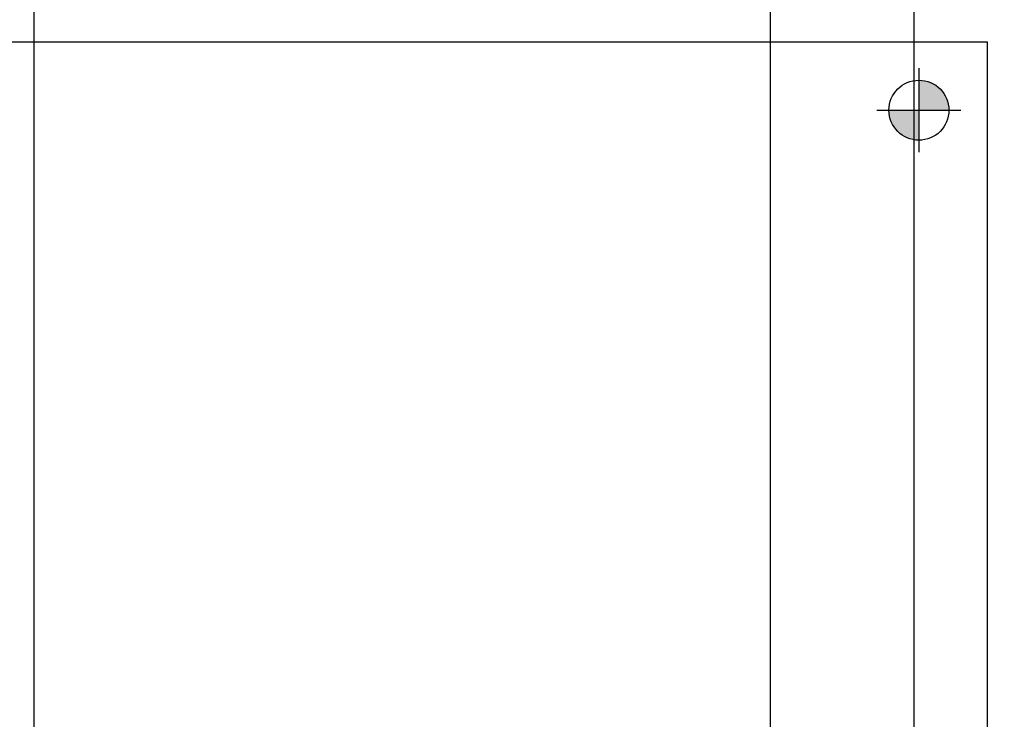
# Model space of a CAD drawing. Extents: x -7650383 to 4934791, y -114316 to 1826789.
# Tile 234 of 256: x 2143597 to 2143872, y 42117 to 42312. Entities that reach past the tile are written whole.
import ezdxf

# ---------------------------------------------------------------- set-up
doc = ezdxf.new("R2010")
doc.units = 0
doc.header["$LTSCALE"] = 800
doc.header["$MEASUREMENT"] = 0
doc.layers.add('KEY PLAN', color=251, linetype='CONTINUOUS')

# ---------------------------------------------------------------- blocks, each defined once
blk = doc.blocks.new('UTCOMBINE')
at = {"layer": 'KEY PLAN'}
h = blk.add_hatch(color=256, dxfattribs=at)
h.paths.add_polyline_path([(-716071.89, 46426.7), (-716063.51, 46426.7), (-716063.51, 46418.32, -0.414214)])
h.paths.add_polyline_path([(-716055.12, 46426.7), (-716063.51, 46426.7), (-716063.51, 46435.08, -0.414214)])
h = blk.add_hatch(color=256, dxfattribs=at)
h.paths.add_polyline_path([(-716071.89, 46426.7), (-716063.51, 46426.7), (-716063.51, 46418.32, -0.414214)])
h.paths.add_polyline_path([(-716055.12, 46426.7), (-716063.51, 46426.7), (-716063.51, 46435.08, -0.414214)])
h = blk.add_hatch(color=256, dxfattribs=at)
h.paths.add_polyline_path([(-716071.89, 46426.7), (-716063.51, 46426.7), (-716063.51, 46418.32, -0.414214)])
h.paths.add_polyline_path([(-716055.12, 46426.7), (-716063.51, 46426.7), (-716063.51, 46435.08, -0.414214)])
h = blk.add_hatch(color=256, dxfattribs=at)
h.paths.add_polyline_path([(-716071.89, 46426.7), (-716063.51, 46426.7), (-716063.51, 46418.32, -0.414214)])
h.paths.add_polyline_path([(-716055.12, 46426.7), (-716063.51, 46426.7), (-716063.51, 46435.08, -0.414214)])
h = blk.add_hatch(color=256, dxfattribs=at)
h.paths.add_polyline_path([(-716071.89, 46426.7), (-716063.51, 46426.7), (-716063.51, 46418.32, -0.414214)])
h.paths.add_polyline_path([(-716055.12, 46426.7), (-716063.51, 46426.7), (-716063.51, 46435.08, -0.414214)])
h = blk.add_hatch(color=256, dxfattribs=at)
h.paths.add_polyline_path([(-716071.89, 46426.7), (-716063.51, 46426.7), (-716063.51, 46418.32, -0.414214)])
h.paths.add_polyline_path([(-716055.12, 46426.7), (-716063.51, 46426.7), (-716063.51, 46435.08, -0.414214)])
h = blk.add_hatch(color=256, dxfattribs=at)
h.paths.add_polyline_path([(-716071.89, 46426.7), (-716063.51, 46426.7), (-716063.51, 46418.32, -0.414214)])
h.paths.add_polyline_path([(-716055.12, 46426.7), (-716063.51, 46426.7), (-716063.51, 46435.08, -0.414214)])
h = blk.add_hatch(color=256, dxfattribs=at)
h.paths.add_polyline_path([(-716071.89, 46426.7), (-716063.51, 46426.7), (-716063.51, 46418.32, -0.414214)])
h.paths.add_polyline_path([(-716055.12, 46426.7), (-716063.51, 46426.7), (-716063.51, 46435.08, -0.414214)])
h = blk.add_hatch(color=256, dxfattribs=at)
h.paths.add_polyline_path([(-716071.89, 46426.7), (-716063.51, 46426.7), (-716063.51, 46418.32, -0.414214)])
h.paths.add_polyline_path([(-716055.12, 46426.7), (-716063.51, 46426.7), (-716063.51, 46435.08, -0.414214)])
h = blk.add_hatch(color=256, dxfattribs=at)
h.paths.add_polyline_path([(-716071.89, 46426.7), (-716063.51, 46426.7), (-716063.51, 46418.32, -0.414214)])
h.paths.add_polyline_path([(-716055.12, 46426.7), (-716063.51, 46426.7), (-716063.51, 46435.08, -0.414214)])
h = blk.add_hatch(color=256, dxfattribs=at)
h.paths.add_polyline_path([(-716071.89, 46426.7), (-716063.51, 46426.7), (-716063.51, 46418.32, -0.414214)])
h.paths.add_polyline_path([(-716055.12, 46426.7), (-716063.51, 46426.7), (-716063.51, 46435.08, -0.414214)])
h = blk.add_hatch(color=256, dxfattribs=at)
h.paths.add_polyline_path([(-716071.89, 46426.7), (-716063.51, 46426.7), (-716063.51, 46418.32, -0.414214)])
h.paths.add_polyline_path([(-716055.12, 46426.7), (-716063.51, 46426.7), (-716063.51, 46435.08, -0.414214)])
h = blk.add_hatch(color=256, dxfattribs=at)
h.paths.add_polyline_path([(-716071.89, 46426.7), (-716063.51, 46426.7), (-716063.51, 46418.32, -0.414214)])
h.paths.add_polyline_path([(-716055.12, 46426.7), (-716063.51, 46426.7), (-716063.51, 46435.08, -0.414214)])
h = blk.add_hatch(color=256, dxfattribs=at)
h.paths.add_polyline_path([(-716071.89, 46426.7), (-716063.51, 46426.7), (-716063.51, 46418.32, -0.414214)])
h.paths.add_polyline_path([(-716055.12, 46426.7), (-716063.51, 46426.7), (-716063.51, 46435.08, -0.414214)])
h = blk.add_hatch(color=256, dxfattribs=at)
h.paths.add_polyline_path([(-716071.89, 46426.7), (-716063.51, 46426.7), (-716063.51, 46418.32, -0.414214)])
h.paths.add_polyline_path([(-716055.12, 46426.7), (-716063.51, 46426.7), (-716063.51, 46435.08, -0.414214)])
h = blk.add_hatch(color=256, dxfattribs=at)
h.paths.add_polyline_path([(-716071.89, 46426.7), (-716063.51, 46426.7), (-716063.51, 46418.32, -0.414214)])
h.paths.add_polyline_path([(-716055.12, 46426.7), (-716063.51, 46426.7), (-716063.51, 46435.08, -0.414214)])
h = blk.add_hatch(color=256, dxfattribs=at)
h.paths.add_polyline_path([(-716071.89, 46426.7), (-716063.51, 46426.7), (-716063.51, 46418.32, -0.414214)])
h.paths.add_polyline_path([(-716055.12, 46426.7), (-716063.51, 46426.7), (-716063.51, 46435.08, -0.414214)])
h = blk.add_hatch(color=256, dxfattribs=at)
h.paths.add_polyline_path([(-716071.89, 46426.7), (-716063.51, 46426.7), (-716063.51, 46418.32, -0.414214)])
h.paths.add_polyline_path([(-716055.12, 46426.7), (-716063.51, 46426.7), (-716063.51, 46435.08, -0.414214)])
h = blk.add_hatch(color=256, dxfattribs=at)
h.paths.add_polyline_path([(-716071.89, 46426.7), (-716063.51, 46426.7), (-716063.51, 46418.32, -0.414214)])
h.paths.add_polyline_path([(-716055.12, 46426.7), (-716063.51, 46426.7), (-716063.51, 46435.08, -0.414214)])
h = blk.add_hatch(color=256, dxfattribs=at)
h.paths.add_polyline_path([(-716071.89, 46426.7), (-716063.51, 46426.7), (-716063.51, 46418.32, -0.414214)])
h.paths.add_polyline_path([(-716055.12, 46426.7), (-716063.51, 46426.7), (-716063.51, 46435.08, -0.414214)])
h = blk.add_hatch(color=256, dxfattribs=at)
h.paths.add_polyline_path([(-716071.89, 46426.7), (-716063.51, 46426.7), (-716063.51, 46418.32, -0.414214)])
h.paths.add_polyline_path([(-716055.12, 46426.7), (-716063.51, 46426.7), (-716063.51, 46435.08, -0.414214)])
h = blk.add_hatch(color=256, dxfattribs=at)
h.paths.add_polyline_path([(-716071.89, 46426.7), (-716063.51, 46426.7), (-716063.51, 46418.32, -0.414214)])
h.paths.add_polyline_path([(-716055.12, 46426.7), (-716063.51, 46426.7), (-716063.51, 46435.08, -0.414214)])
h = blk.add_hatch(color=256, dxfattribs=at)
h.paths.add_polyline_path([(-716071.89, 46426.7), (-716063.51, 46426.7), (-716063.51, 46418.32, -0.414214)])
h.paths.add_polyline_path([(-716055.12, 46426.7), (-716063.51, 46426.7), (-716063.51, 46435.08, -0.414214)])
h = blk.add_hatch(color=256, dxfattribs=at)
h.paths.add_polyline_path([(-716071.89, 46426.7), (-716063.51, 46426.7), (-716063.51, 46418.32, -0.414214)])
h.paths.add_polyline_path([(-716055.12, 46426.7), (-716063.51, 46426.7), (-716063.51, 46435.08, -0.414214)])
h = blk.add_hatch(color=256, dxfattribs=at)
h.paths.add_polyline_path([(-716071.89, 46426.7), (-716063.51, 46426.7), (-716063.51, 46418.32, -0.414214)])
h.paths.add_polyline_path([(-716055.12, 46426.7), (-716063.51, 46426.7), (-716063.51, 46435.08, -0.414214)])
h = blk.add_hatch(color=256, dxfattribs=at)
h.paths.add_polyline_path([(-716071.89, 46426.7), (-716063.51, 46426.7), (-716063.51, 46418.32, -0.414214)])
h.paths.add_polyline_path([(-716055.12, 46426.7), (-716063.51, 46426.7), (-716063.51, 46435.08, -0.414214)])
h = blk.add_hatch(color=256, dxfattribs=at)
h.paths.add_polyline_path([(-716071.89, 46426.7), (-716063.51, 46426.7), (-716063.51, 46418.32, -0.414214)])
h.paths.add_polyline_path([(-716055.12, 46426.7), (-716063.51, 46426.7), (-716063.51, 46435.08, -0.414214)])
h = blk.add_hatch(color=256, dxfattribs=at)
h.paths.add_polyline_path([(-716071.89, 46426.7), (-716063.51, 46426.7), (-716063.51, 46418.32, -0.414214)])
h.paths.add_polyline_path([(-716055.12, 46426.7), (-716063.51, 46426.7), (-716063.51, 46435.08, -0.414214)])
h = blk.add_hatch(color=256, dxfattribs=at)
h.paths.add_polyline_path([(-716071.89, 46426.7), (-716063.51, 46426.7), (-716063.51, 46418.32, -0.414214)])
h.paths.add_polyline_path([(-716055.12, 46426.7), (-716063.51, 46426.7), (-716063.51, 46435.08, -0.414214)])
h = blk.add_hatch(color=256, dxfattribs=at)
h.paths.add_polyline_path([(-716071.89, 46426.7), (-716063.51, 46426.7), (-716063.51, 46418.32, -0.414214)])
h.paths.add_polyline_path([(-716055.12, 46426.7), (-716063.51, 46426.7), (-716063.51, 46435.08, -0.414214)])
h = blk.add_hatch(color=256, dxfattribs=at)
h.paths.add_polyline_path([(-716071.89, 46426.7), (-716063.51, 46426.7), (-716063.51, 46418.32, -0.414214)])
h.paths.add_polyline_path([(-716055.12, 46426.7), (-716063.51, 46426.7), (-716063.51, 46435.08, -0.414214)])
h = blk.add_hatch(color=256, dxfattribs=at)
h.paths.add_polyline_path([(-716071.89, 46426.7), (-716063.51, 46426.7), (-716063.51, 46418.32, -0.414214)])
h.paths.add_polyline_path([(-716055.12, 46426.7), (-716063.51, 46426.7), (-716063.51, 46435.08, -0.414214)])
h = blk.add_hatch(color=256, dxfattribs=at)
h.paths.add_polyline_path([(-716071.89, 46426.7), (-716063.51, 46426.7), (-716063.51, 46418.32, -0.414214)])
h.paths.add_polyline_path([(-716055.12, 46426.7), (-716063.51, 46426.7), (-716063.51, 46435.08, -0.414214)])
h = blk.add_hatch(color=256, dxfattribs=at)
h.paths.add_polyline_path([(-716071.89, 46426.7), (-716063.51, 46426.7), (-716063.51, 46418.32, -0.414214)])
h.paths.add_polyline_path([(-716055.12, 46426.7), (-716063.51, 46426.7), (-716063.51, 46435.08, -0.414214)])
h = blk.add_hatch(color=256, dxfattribs=at)
h.paths.add_polyline_path([(-716071.89, 46426.7), (-716063.51, 46426.7), (-716063.51, 46418.32, -0.414214)])
h.paths.add_polyline_path([(-716055.12, 46426.7), (-716063.51, 46426.7), (-716063.51, 46435.08, -0.414214)])
h = blk.add_hatch(color=256, dxfattribs=at)
h.paths.add_polyline_path([(-716071.89, 46426.7), (-716063.51, 46426.7), (-716063.51, 46418.32, -0.414214)])
h.paths.add_polyline_path([(-716055.12, 46426.7), (-716063.51, 46426.7), (-716063.51, 46435.08, -0.414214)])
h = blk.add_hatch(color=256, dxfattribs=at)
h.paths.add_polyline_path([(-716071.89, 46426.7), (-716063.51, 46426.7), (-716063.51, 46418.32, -0.414214)])
h.paths.add_polyline_path([(-716055.12, 46426.7), (-716063.51, 46426.7), (-716063.51, 46435.08, -0.414214)])
h = blk.add_hatch(color=256, dxfattribs=at)
h.paths.add_polyline_path([(-716071.89, 46426.7), (-716063.51, 46426.7), (-716063.51, 46418.32, -0.414214)])
h.paths.add_polyline_path([(-716055.12, 46426.7), (-716063.51, 46426.7), (-716063.51, 46435.08, -0.414214)])
h = blk.add_hatch(color=256, dxfattribs=at)
h.paths.add_polyline_path([(-716071.89, 46426.7), (-716063.51, 46426.7), (-716063.51, 46418.32, -0.414214)])
h.paths.add_polyline_path([(-716055.12, 46426.7), (-716063.51, 46426.7), (-716063.51, 46435.08, -0.414214)])
h = blk.add_hatch(color=256, dxfattribs=at)
h.paths.add_polyline_path([(-716071.89, 46426.7), (-716063.51, 46426.7), (-716063.51, 46418.32, -0.414214)])
h.paths.add_polyline_path([(-716055.12, 46426.7), (-716063.51, 46426.7), (-716063.51, 46435.08, -0.414214)])
h = blk.add_hatch(color=256, dxfattribs=at)
h.paths.add_polyline_path([(-716071.89, 46426.7), (-716063.51, 46426.7), (-716063.51, 46418.32, -0.414214)])
h.paths.add_polyline_path([(-716055.12, 46426.7), (-716063.51, 46426.7), (-716063.51, 46435.08, -0.414214)])
h = blk.add_hatch(color=256, dxfattribs=at)
h.paths.add_polyline_path([(-716071.89, 46426.7), (-716063.51, 46426.7), (-716063.51, 46418.32, -0.414214)])
h.paths.add_polyline_path([(-716055.12, 46426.7), (-716063.51, 46426.7), (-716063.51, 46435.08, -0.414214)])
h = blk.add_hatch(color=256, dxfattribs=at)
h.paths.add_polyline_path([(-716071.89, 46426.7), (-716063.51, 46426.7), (-716063.51, 46418.32, -0.414214)])
h.paths.add_polyline_path([(-716055.12, 46426.7), (-716063.51, 46426.7), (-716063.51, 46435.08, -0.414214)])
h = blk.add_hatch(color=256, dxfattribs=at)
h.paths.add_polyline_path([(-716071.89, 46426.7), (-716063.51, 46426.7), (-716063.51, 46418.32, -0.414214)])
h.paths.add_polyline_path([(-716055.12, 46426.7), (-716063.51, 46426.7), (-716063.51, 46435.08, -0.414214)])
h = blk.add_hatch(color=256, dxfattribs=at)
h.paths.add_polyline_path([(-716071.89, 46426.7), (-716063.51, 46426.7), (-716063.51, 46418.32, -0.414214)])
h.paths.add_polyline_path([(-716055.12, 46426.7), (-716063.51, 46426.7), (-716063.51, 46435.08, -0.414214)])
h = blk.add_hatch(color=256, dxfattribs=at)
h.paths.add_polyline_path([(-716071.89, 46426.7), (-716063.51, 46426.7), (-716063.51, 46418.32, -0.414214)])
h.paths.add_polyline_path([(-716055.12, 46426.7), (-716063.51, 46426.7), (-716063.51, 46435.08, -0.414214)])
h = blk.add_hatch(color=256, dxfattribs=at)
h.paths.add_polyline_path([(-716071.89, 46426.7), (-716063.51, 46426.7), (-716063.51, 46418.32, -0.414214)])
h.paths.add_polyline_path([(-716055.12, 46426.7), (-716063.51, 46426.7), (-716063.51, 46435.08, -0.414214)])
h = blk.add_hatch(color=256, dxfattribs=at)
h.paths.add_polyline_path([(-716071.89, 46426.7), (-716063.51, 46426.7), (-716063.51, 46418.32, -0.414214)])
h.paths.add_polyline_path([(-716055.12, 46426.7), (-716063.51, 46426.7), (-716063.51, 46435.08, -0.414214)])
h = blk.add_hatch(color=256, dxfattribs=at)
h.paths.add_polyline_path([(-716071.89, 46426.7), (-716063.51, 46426.7), (-716063.51, 46418.32, -0.414214)])
h.paths.add_polyline_path([(-716055.12, 46426.7), (-716063.51, 46426.7), (-716063.51, 46435.08, -0.414214)])
h = blk.add_hatch(color=256, dxfattribs=at)
h.paths.add_polyline_path([(-716071.89, 46426.7), (-716063.51, 46426.7), (-716063.51, 46418.32, -0.414214)])
h.paths.add_polyline_path([(-716055.12, 46426.7), (-716063.51, 46426.7), (-716063.51, 46435.08, -0.414214)])
h = blk.add_hatch(color=256, dxfattribs=at)
h.paths.add_polyline_path([(-716071.89, 46426.7), (-716063.51, 46426.7), (-716063.51, 46418.32, -0.414214)])
h.paths.add_polyline_path([(-716055.12, 46426.7), (-716063.51, 46426.7), (-716063.51, 46435.08, -0.414214)])
h = blk.add_hatch(color=256, dxfattribs=at)
h.paths.add_polyline_path([(-716071.89, 46426.7), (-716063.51, 46426.7), (-716063.51, 46418.32, -0.414214)])
h.paths.add_polyline_path([(-716055.12, 46426.7), (-716063.51, 46426.7), (-716063.51, 46435.08, -0.414214)])
h = blk.add_hatch(color=256, dxfattribs=at)
h.paths.add_polyline_path([(-716071.89, 46426.7), (-716063.51, 46426.7), (-716063.51, 46418.32, -0.414214)])
h.paths.add_polyline_path([(-716055.12, 46426.7), (-716063.51, 46426.7), (-716063.51, 46435.08, -0.414214)])
h = blk.add_hatch(color=256, dxfattribs=at)
h.paths.add_polyline_path([(-716071.89, 46426.7), (-716063.51, 46426.7), (-716063.51, 46418.32, -0.414214)])
h.paths.add_polyline_path([(-716055.12, 46426.7), (-716063.51, 46426.7), (-716063.51, 46435.08, -0.414214)])
h = blk.add_hatch(color=256, dxfattribs=at)
h.paths.add_polyline_path([(-716071.89, 46426.7), (-716063.51, 46426.7), (-716063.51, 46418.32, -0.414214)])
h.paths.add_polyline_path([(-716055.12, 46426.7), (-716063.51, 46426.7), (-716063.51, 46435.08, -0.414214)])
h = blk.add_hatch(color=256, dxfattribs=at)
h.paths.add_polyline_path([(-716071.89, 46426.7), (-716063.51, 46426.7), (-716063.51, 46418.32, -0.414214)])
h.paths.add_polyline_path([(-716055.12, 46426.7), (-716063.51, 46426.7), (-716063.51, 46435.08, -0.414214)])
h = blk.add_hatch(color=256, dxfattribs=at)
h.paths.add_polyline_path([(-716071.89, 46426.7), (-716063.51, 46426.7), (-716063.51, 46418.32, -0.414214)])
h.paths.add_polyline_path([(-716055.12, 46426.7), (-716063.51, 46426.7), (-716063.51, 46435.08, -0.414214)])
h = blk.add_hatch(color=256, dxfattribs=at)
h.paths.add_polyline_path([(-716071.89, 46426.7), (-716063.51, 46426.7), (-716063.51, 46418.32, -0.414214)])
h.paths.add_polyline_path([(-716055.12, 46426.7), (-716063.51, 46426.7), (-716063.51, 46435.08, -0.414214)])
h = blk.add_hatch(color=256, dxfattribs=at)
h.paths.add_polyline_path([(-716071.89, 46426.7), (-716063.51, 46426.7), (-716063.51, 46418.32, -0.414214)])
h.paths.add_polyline_path([(-716055.12, 46426.7), (-716063.51, 46426.7), (-716063.51, 46435.08, -0.414214)])
h = blk.add_hatch(color=256, dxfattribs=at)
h.paths.add_polyline_path([(-716071.89, 46426.7), (-716063.51, 46426.7), (-716063.51, 46418.32, -0.414214)])
h.paths.add_polyline_path([(-716055.12, 46426.7), (-716063.51, 46426.7), (-716063.51, 46435.08, -0.414214)])
h = blk.add_hatch(color=256, dxfattribs=at)
h.paths.add_polyline_path([(-716071.89, 46426.7), (-716063.51, 46426.7), (-716063.51, 46418.32, -0.414214)])
h.paths.add_polyline_path([(-716055.12, 46426.7), (-716063.51, 46426.7), (-716063.51, 46435.08, -0.414214)])
h = blk.add_hatch(color=256, dxfattribs=at)
h.paths.add_polyline_path([(-716071.89, 46426.7), (-716063.51, 46426.7), (-716063.51, 46418.32, -0.414214)])
h.paths.add_polyline_path([(-716055.12, 46426.7), (-716063.51, 46426.7), (-716063.51, 46435.08, -0.414214)])
h = blk.add_hatch(color=256, dxfattribs=at)
h.paths.add_polyline_path([(-716071.89, 46426.7), (-716063.51, 46426.7), (-716063.51, 46418.32, -0.414214)])
h.paths.add_polyline_path([(-716055.12, 46426.7), (-716063.51, 46426.7), (-716063.51, 46435.08, -0.414214)])
h = blk.add_hatch(color=256, dxfattribs=at)
h.paths.add_polyline_path([(-716071.89, 46426.7), (-716063.51, 46426.7), (-716063.51, 46418.32, -0.414214)])
h.paths.add_polyline_path([(-716055.12, 46426.7), (-716063.51, 46426.7), (-716063.51, 46435.08, -0.414214)])
for p, q in [((-715816.38, 45726.59, 0), (-715816.38, 46828.94, 0)), ((-716062.06, 45383.96, 0), (-716062.06, 46783.94, 0)), ((-716022, 45383.96, 0), (-716022, 46783.94, 0)), ((-716022, 45383.96, 0), (-716022, 46783.94, 0)), ((-716082.56, 46407.65, 0), (-716082.56, 46712.47, 0)), ((-716082.56, 46407.65, 0), (-716082.56, 46712.47, 0)), ((-716082.56, 46407.65, 0), (-716082.56, 46712.47, 0)), ((-716082.56, 46407.65, 0), (-716082.56, 46712.47, 0)), ((-716082.56, 46407.65, 0), (-716082.56, 46712.47, 0)), ((-716082.56, 46407.65, 0), (-716082.56, 46712.47, 0)), ((-716082.56, 46407.65, 0), (-716082.56, 46712.47, 0)), ((-716082.56, 46407.65, 0), (-716082.56, 46712.47, 0)), ((-716082.56, 46407.65, 0), (-716082.56, 46712.47, 0)), ((-716082.56, 46407.65, 0), (-716082.56, 46712.47, 0)), ((-716082.56, 46407.65, 0), (-716082.56, 46712.47, 0)), ((-716082.56, 46407.65, 0), (-716082.56, 46712.47, 0)), ((-716082.56, 46407.65, 0), (-716082.56, 46712.47, 0)), ((-716082.56, 46407.65, 0), (-716082.56, 46712.47, 0)), ((-716082.56, 46407.65, 0), (-716082.56, 46712.47, 0)), ((-716082.56, 46407.65, 0), (-716082.56, 46712.47, 0)), ((-716082.56, 46407.65, 0), (-716082.56, 46712.47, 0)), ((-716082.56, 46407.65, 0), (-716082.56, 46712.47, 0)), ((-716082.56, 46407.65, 0), (-716082.56, 46712.47, 0)), ((-716082.56, 46407.65, 0), (-716082.56, 46712.47, 0)), ((-716082.56, 46407.65, 0), (-716082.56, 46712.47, 0)), ((-716082.56, 46407.65, 0), (-716082.56, 46712.47, 0)), ((-716082.56, 46407.65, 0), (-716082.56, 46712.47, 0)), ((-716082.56, 46407.65, 0), (-716082.56, 46712.47, 0)), ((-716082.56, 46407.65, 0), (-716082.56, 46712.47, 0)), ((-716082.56, 46407.65, 0), (-716082.56, 46712.47, 0)), ((-716082.56, 46407.65, 0), (-716082.56, 46712.47, 0)), ((-716082.56, 46407.65, 0), (-716082.56, 46712.47, 0)), ((-716082.56, 46407.65, 0), (-716082.56, 46712.47, 0)), ((-716082.56, 46407.65, 0), (-716082.56, 46712.47, 0)), ((-716082.56, 46407.65, 0), (-716082.56, 46712.47, 0)), ((-716082.56, 46407.65, 0), (-716082.56, 46712.47, 0)), ((-716082.56, 46407.65, 0), (-716082.56, 46712.47, 0)), ((-716082.56, 46407.65, 0), (-716082.56, 46712.47, 0)), ((-716082.56, 46407.65, 0), (-716082.56, 46712.47, 0)), ((-716082.56, 46407.65, 0), (-716082.56, 46712.47, 0)), ((-716082.56, 46407.65, 0), (-716082.56, 46712.47, 0)), ((-716082.56, 46407.65, 0), (-716082.56, 46712.47, 0)), ((-716082.56, 46407.65, 0), (-716082.56, 46712.47, 0)), ((-716082.56, 46407.65, 0), (-716082.56, 46712.47, 0)), ((-716082.56, 46407.65, 0), (-716082.56, 46712.47, 0)), ((-716082.56, 46407.65, 0), (-716082.56, 46712.47, 0)), ((-716082.56, 46407.65, 0), (-716082.56, 46712.47, 0)), ((-716082.56, 46407.65, 0), (-716082.56, 46712.47, 0)), ((-716082.56, 46407.65, 0), (-716082.56, 46712.47, 0)), ((-716082.56, 46407.65, 0), (-716082.56, 46712.47, 0)), ((-716082.56, 46407.65, 0), (-716082.56, 46712.47, 0)), ((-716082.56, 46407.65, 0), (-716082.56, 46712.47, 0)), ((-716082.56, 46407.65, 0), (-716082.56, 46712.47, 0)), ((-716082.56, 46407.65, 0), (-716082.56, 46712.47, 0)), ((-716082.56, 46407.65, 0), (-716082.56, 46712.47, 0)), ((-716082.56, 46407.65, 0), (-716082.56, 46712.47, 0)), ((-716082.56, 46407.65, 0), (-716082.56, 46712.47, 0)), ((-716082.56, 46407.65, 0), (-716082.56, 46712.47, 0)), ((-716082.56, 46407.65, 0), (-716082.56, 46712.47, 0)), ((-716082.56, 46407.65, 0), (-716082.56, 46712.47, 0)), ((-716082.56, 46407.65, 0), (-716082.56, 46712.47, 0)), ((-716082.56, 46407.65, 0), (-716082.56, 46712.47, 0)), ((-716082.56, 46407.65, 0), (-716082.56, 46712.47, 0)), ((-716082.56, 46407.65, 0), (-716082.56, 46712.47, 0)), ((-716082.56, 46407.65, 0), (-716082.56, 46712.47, 0)), ((-716082.56, 46407.65, 0), (-716082.56, 46712.47, 0)), ((-716082.56, 46407.65, 0), (-716082.56, 46712.47, 0)), ((-716082.56, 46407.65, 0), (-716082.56, 46712.47, 0)), ((-716063.51, 46414.98, 0), (-716063.51, 46438.42, 0)), ((-716063.51, 46414.98, 0), (-716063.51, 46438.42, 0)), ((-716063.51, 46414.98, 0), (-716063.51, 46438.42, 0)), ((-716063.51, 46414.98, 0), (-716063.51, 46438.42, 0)), ((-716063.51, 46414.98, 0), (-716063.51, 46438.42, 0)), ((-716063.51, 46414.98, 0), (-716063.51, 46438.42, 0)), ((-716063.51, 46414.98, 0), (-716063.51, 46438.42, 0)), ((-716063.51, 46414.98, 0), (-716063.51, 46438.42, 0)), ((-716063.51, 46414.98, 0), (-716063.51, 46438.42, 0)), ((-716063.51, 46414.98, 0), (-716063.51, 46438.42, 0)), ((-716063.51, 46414.98, 0), (-716063.51, 46438.42, 0)), ((-716063.51, 46414.98, 0), (-716063.51, 46438.42, 0)), ((-716063.51, 46414.98, 0), (-716063.51, 46438.42, 0)), ((-716063.51, 46414.98, 0), (-716063.51, 46438.42, 0)), ((-716063.51, 46414.98, 0), (-716063.51, 46438.42, 0)), ((-716063.51, 46414.98, 0), (-716063.51, 46438.42, 0)), ((-716063.51, 46414.98, 0), (-716063.51, 46438.42, 0)), ((-716063.51, 46414.98, 0), (-716063.51, 46438.42, 0)), ((-716063.51, 46414.98, 0), (-716063.51, 46438.42, 0)), ((-716063.51, 46414.98, 0), (-716063.51, 46438.42, 0)), ((-716063.51, 46414.98, 0), (-716063.51, 46438.42, 0)), ((-716063.51, 46414.98, 0), (-716063.51, 46438.42, 0)), ((-716063.51, 46414.98, 0), (-716063.51, 46438.42, 0)), ((-716063.51, 46414.98, 0), (-716063.51, 46438.42, 0)), ((-716063.51, 46414.98, 0), (-716063.51, 46438.42, 0)), ((-716063.51, 46414.98, 0), (-716063.51, 46438.42, 0)), ((-716063.51, 46414.98, 0), (-716063.51, 46438.42, 0)), ((-716063.51, 46414.98, 0), (-716063.51, 46438.42, 0)), ((-716063.51, 46414.98, 0), (-716063.51, 46438.42, 0)), ((-716063.51, 46414.98, 0), (-716063.51, 46438.42, 0)), ((-716063.51, 46414.98, 0), (-716063.51, 46438.42, 0)), ((-716063.51, 46414.98, 0), (-716063.51, 46438.42, 0)), ((-716063.51, 46414.98, 0), (-716063.51, 46438.42, 0)), ((-716063.51, 46414.98, 0), (-716063.51, 46438.42, 0)), ((-716063.51, 46414.98, 0), (-716063.51, 46438.42, 0)), ((-716063.51, 46414.98, 0), (-716063.51, 46438.42, 0)), ((-716063.51, 46414.98, 0), (-716063.51, 46438.42, 0)), ((-716063.51, 46414.98, 0), (-716063.51, 46438.42, 0)), ((-716063.51, 46414.98, 0), (-716063.51, 46438.42, 0)), ((-716063.51, 46414.98, 0), (-716063.51, 46438.42, 0)), ((-716063.51, 46414.98, 0), (-716063.51, 46438.42, 0)), ((-716063.51, 46414.98, 0), (-716063.51, 46438.42, 0)), ((-716063.51, 46414.98, 0), (-716063.51, 46438.42, 0)), ((-716063.51, 46414.98, 0), (-716063.51, 46438.42, 0)), ((-716063.51, 46414.98, 0), (-716063.51, 46438.42, 0)), ((-716063.51, 46414.98, 0), (-716063.51, 46438.42, 0)), ((-716063.51, 46414.98, 0), (-716063.51, 46438.42, 0)), ((-716063.51, 46414.98, 0), (-716063.51, 46438.42, 0)), ((-716063.51, 46414.98, 0), (-716063.51, 46438.42, 0)), ((-716063.51, 46414.98, 0), (-716063.51, 46438.42, 0)), ((-716063.51, 46414.98, 0), (-716063.51, 46438.42, 0)), ((-716063.51, 46414.98, 0), (-716063.51, 46438.42, 0)), ((-716063.51, 46414.98, 0), (-716063.51, 46438.42, 0)), ((-716063.51, 46414.98, 0), (-716063.51, 46438.42, 0)), ((-716063.51, 46414.98, 0), (-716063.51, 46438.42, 0)), ((-716063.51, 46414.98, 0), (-716063.51, 46438.42, 0)), ((-716063.51, 46414.98, 0), (-716063.51, 46438.42, 0)), ((-716063.51, 46414.98, 0), (-716063.51, 46438.42, 0)), ((-716063.51, 46414.98, 0), (-716063.51, 46438.42, 0)), ((-716063.51, 46414.98, 0), (-716063.51, 46438.42, 0)), ((-716063.51, 46414.98, 0), (-716063.51, 46438.42, 0)), ((-716063.51, 46414.98, 0), (-716063.51, 46438.42, 0)), ((-716063.51, 46414.98, 0), (-716063.51, 46438.42, 0)), ((-716063.51, 46414.98, 0), (-716063.51, 46438.42, 0)), ((-716051.79, 46426.7, 0), (-716075.22, 46426.7, 0)), ((-716051.79, 46426.7, 0), (-716075.22, 46426.7, 0)), ((-716051.79, 46426.7, 0), (-716075.22, 46426.7, 0)), ((-716051.79, 46426.7, 0), (-716075.22, 46426.7, 0)), ((-716051.79, 46426.7, 0), (-716075.22, 46426.7, 0)), ((-716051.79, 46426.7, 0), (-716075.22, 46426.7, 0)), ((-716051.79, 46426.7, 0), (-716075.22, 46426.7, 0)), ((-716051.79, 46426.7, 0), (-716075.22, 46426.7, 0)), ((-716051.79, 46426.7, 0), (-716075.22, 46426.7, 0)), ((-716051.79, 46426.7, 0), (-716075.22, 46426.7, 0)), ((-716051.79, 46426.7, 0), (-716075.22, 46426.7, 0)), ((-716051.79, 46426.7, 0), (-716075.22, 46426.7, 0)), ((-716051.79, 46426.7, 0), (-716075.22, 46426.7, 0)), ((-716051.79, 46426.7, 0), (-716075.22, 46426.7, 0)), ((-716051.79, 46426.7, 0), (-716075.22, 46426.7, 0)), ((-716051.79, 46426.7, 0), (-716075.22, 46426.7, 0)), ((-716051.79, 46426.7, 0), (-716075.22, 46426.7, 0)), ((-716051.79, 46426.7, 0), (-716075.22, 46426.7, 0)), ((-716051.79, 46426.7, 0), (-716075.22, 46426.7, 0)), ((-716051.79, 46426.7, 0), (-716075.22, 46426.7, 0)), ((-716051.79, 46426.7, 0), (-716075.22, 46426.7, 0)), ((-716051.79, 46426.7, 0), (-716075.22, 46426.7, 0)), ((-716051.79, 46426.7, 0), (-716075.22, 46426.7, 0)), ((-716051.79, 46426.7, 0), (-716075.22, 46426.7, 0)), ((-716051.79, 46426.7, 0), (-716075.22, 46426.7, 0)), ((-716051.79, 46426.7, 0), (-716075.22, 46426.7, 0)), ((-716051.79, 46426.7, 0), (-716075.22, 46426.7, 0)), ((-716051.79, 46426.7, 0), (-716075.22, 46426.7, 0)), ((-716051.79, 46426.7, 0), (-716075.22, 46426.7, 0)), ((-716051.79, 46426.7, 0), (-716075.22, 46426.7, 0)), ((-716051.79, 46426.7, 0), (-716075.22, 46426.7, 0)), ((-716051.79, 46426.7, 0), (-716075.22, 46426.7, 0)), ((-716051.79, 46426.7, 0), (-716075.22, 46426.7, 0)), ((-716051.79, 46426.7, 0), (-716075.22, 46426.7, 0)), ((-716051.79, 46426.7, 0), (-716075.22, 46426.7, 0)), ((-716051.79, 46426.7, 0), (-716075.22, 46426.7, 0)), ((-716051.79, 46426.7, 0), (-716075.22, 46426.7, 0)), ((-716051.79, 46426.7, 0), (-716075.22, 46426.7, 0)), ((-716051.79, 46426.7, 0), (-716075.22, 46426.7, 0)), ((-716051.79, 46426.7, 0), (-716075.22, 46426.7, 0)), ((-716051.79, 46426.7, 0), (-716075.22, 46426.7, 0)), ((-716051.79, 46426.7, 0), (-716075.22, 46426.7, 0)), ((-716051.79, 46426.7, 0), (-716075.22, 46426.7, 0)), ((-716051.79, 46426.7, 0), (-716075.22, 46426.7, 0)), ((-716051.79, 46426.7, 0), (-716075.22, 46426.7, 0)), ((-716051.79, 46426.7, 0), (-716075.22, 46426.7, 0)), ((-716051.79, 46426.7, 0), (-716075.22, 46426.7, 0)), ((-716051.79, 46426.7, 0), (-716075.22, 46426.7, 0)), ((-716051.79, 46426.7, 0), (-716075.22, 46426.7, 0)), ((-716051.79, 46426.7, 0), (-716075.22, 46426.7, 0)), ((-716051.79, 46426.7, 0), (-716075.22, 46426.7, 0)), ((-716051.79, 46426.7, 0), (-716075.22, 46426.7, 0)), ((-716051.79, 46426.7, 0), (-716075.22, 46426.7, 0)), ((-716051.79, 46426.7, 0), (-716075.22, 46426.7, 0)), ((-716051.79, 46426.7, 0), (-716075.22, 46426.7, 0)), ((-716051.79, 46426.7, 0), (-716075.22, 46426.7, 0)), ((-716051.79, 46426.7, 0), (-716075.22, 46426.7, 0)), ((-716051.79, 46426.7, 0), (-716075.22, 46426.7, 0)), ((-716051.79, 46426.7, 0), (-716075.22, 46426.7, 0)), ((-716051.79, 46426.7, 0), (-716075.22, 46426.7, 0)), ((-716051.79, 46426.7, 0), (-716075.22, 46426.7, 0)), ((-716051.79, 46426.7, 0), (-716075.22, 46426.7, 0)), ((-716051.79, 46426.7, 0), (-716075.22, 46426.7, 0)), ((-716051.79, 46426.7, 0), (-716075.22, 46426.7, 0)), ((-715777.74, 46407.65, 0), (-716082.56, 46407.65, 0)), ((-715777.74, 46407.65, 0), (-716082.56, 46407.65, 0)), ((-715777.74, 46407.65, 0), (-716082.56, 46407.65, 0)), ((-715777.74, 46407.65, 0), (-716082.56, 46407.65, 0)), ((-715777.74, 46407.65, 0), (-716082.56, 46407.65, 0)), ((-715777.74, 46407.65, 0), (-716082.56, 46407.65, 0)), ((-715777.74, 46407.65, 0), (-716082.56, 46407.65, 0)), ((-715777.74, 46407.65, 0), (-716082.56, 46407.65, 0)), ((-715777.74, 46407.65, 0), (-716082.56, 46407.65, 0)), ((-715777.74, 46407.65, 0), (-716082.56, 46407.65, 0)), ((-715777.74, 46407.65, 0), (-716082.56, 46407.65, 0)), ((-715777.74, 46407.65, 0), (-716082.56, 46407.65, 0)), ((-715777.74, 46407.65, 0), (-716082.56, 46407.65, 0)), ((-715777.74, 46407.65, 0), (-716082.56, 46407.65, 0)), ((-715777.74, 46407.65, 0), (-716082.56, 46407.65, 0)), ((-715777.74, 46407.65, 0), (-716082.56, 46407.65, 0)), ((-715777.74, 46407.65, 0), (-716082.56, 46407.65, 0)), ((-715777.74, 46407.65, 0), (-716082.56, 46407.65, 0)), ((-715777.74, 46407.65, 0), (-716082.56, 46407.65, 0)), ((-715777.74, 46407.65, 0), (-716082.56, 46407.65, 0)), ((-715777.74, 46407.65, 0), (-716082.56, 46407.65, 0)), ((-715777.74, 46407.65, 0), (-716082.56, 46407.65, 0)), ((-715777.74, 46407.65, 0), (-716082.56, 46407.65, 0)), ((-715777.74, 46407.65, 0), (-716082.56, 46407.65, 0)), ((-715777.74, 46407.65, 0), (-716082.56, 46407.65, 0)), ((-715777.74, 46407.65, 0), (-716082.56, 46407.65, 0)), ((-715777.74, 46407.65, 0), (-716082.56, 46407.65, 0)), ((-715777.74, 46407.65, 0), (-716082.56, 46407.65, 0)), ((-715777.74, 46407.65, 0), (-716082.56, 46407.65, 0)), ((-715777.74, 46407.65, 0), (-716082.56, 46407.65, 0)), ((-715777.74, 46407.65, 0), (-716082.56, 46407.65, 0)), ((-715777.74, 46407.65, 0), (-716082.56, 46407.65, 0)), ((-715777.74, 46407.65, 0), (-716082.56, 46407.65, 0)), ((-715777.74, 46407.65, 0), (-716082.56, 46407.65, 0)), ((-715777.74, 46407.65, 0), (-716082.56, 46407.65, 0)), ((-715777.74, 46407.65, 0), (-716082.56, 46407.65, 0)), ((-715777.74, 46407.65, 0), (-716082.56, 46407.65, 0)), ((-715777.74, 46407.65, 0), (-716082.56, 46407.65, 0)), ((-715777.74, 46407.65, 0), (-716082.56, 46407.65, 0)), ((-715777.74, 46407.65, 0), (-716082.56, 46407.65, 0)), ((-715777.74, 46407.65, 0), (-716082.56, 46407.65, 0)), ((-715777.74, 46407.65, 0), (-716082.56, 46407.65, 0)), ((-715777.74, 46407.65, 0), (-716082.56, 46407.65, 0)), ((-715777.74, 46407.65, 0), (-716082.56, 46407.65, 0)), ((-715777.74, 46407.65, 0), (-716082.56, 46407.65, 0)), ((-715777.74, 46407.65, 0), (-716082.56, 46407.65, 0)), ((-715777.74, 46407.65, 0), (-716082.56, 46407.65, 0)), ((-715777.74, 46407.65, 0), (-716082.56, 46407.65, 0)), ((-715777.74, 46407.65, 0), (-716082.56, 46407.65, 0)), ((-715777.74, 46407.65, 0), (-716082.56, 46407.65, 0)), ((-715777.74, 46407.65, 0), (-716082.56, 46407.65, 0)), ((-715777.74, 46407.65, 0), (-716082.56, 46407.65, 0)), ((-715777.74, 46407.65, 0), (-716082.56, 46407.65, 0)), ((-715777.74, 46407.65, 0), (-716082.56, 46407.65, 0)), ((-715777.74, 46407.65, 0), (-716082.56, 46407.65, 0)), ((-715777.74, 46407.65, 0), (-716082.56, 46407.65, 0)), ((-715777.74, 46407.65, 0), (-716082.56, 46407.65, 0)), ((-715777.74, 46407.65, 0), (-716082.56, 46407.65, 0)), ((-715777.74, 46407.65, 0), (-716082.56, 46407.65, 0)), ((-715777.74, 46407.65, 0), (-716082.56, 46407.65, 0)), ((-715777.74, 46407.65, 0), (-716082.56, 46407.65, 0)), ((-715777.74, 46407.65, 0), (-716082.56, 46407.65, 0)), ((-715777.74, 46407.65, 0), (-716082.56, 46407.65, 0)), ((-715777.74, 46407.65, 0), (-716082.56, 46407.65, 0))]:
    blk.add_line(p, q, dxfattribs=at)
for centre, radius in [((-715930.15, 46560.06, 0), 361.31), ((-716063.51, 46426.7, 0), 8.38), ((-716063.51, 46426.7, 0), 8.38), ((-716063.51, 46426.7, 0), 8.38), ((-716063.51, 46426.7, 0), 8.38), ((-716063.51, 46426.7, 0), 8.38), ((-716063.51, 46426.7, 0), 8.38), ((-716063.51, 46426.7, 0), 8.38), ((-716063.51, 46426.7, 0), 8.38), ((-716063.51, 46426.7, 0), 8.38), ((-716063.51, 46426.7, 0), 8.38), ((-716063.51, 46426.7, 0), 8.38), ((-716063.51, 46426.7, 0), 8.38), ((-716063.51, 46426.7, 0), 8.38), ((-716063.51, 46426.7, 0), 8.38), ((-716063.51, 46426.7, 0), 8.38), ((-716063.51, 46426.7, 0), 8.38), ((-716063.51, 46426.7, 0), 8.38), ((-716063.51, 46426.7, 0), 8.38), ((-716063.51, 46426.7, 0), 8.38), ((-716063.51, 46426.7, 0), 8.38), ((-716063.51, 46426.7, 0), 8.38), ((-716063.51, 46426.7, 0), 8.38), ((-716063.51, 46426.7, 0), 8.38), ((-716063.51, 46426.7, 0), 8.38), ((-716063.51, 46426.7, 0), 8.38), ((-716063.51, 46426.7, 0), 8.38), ((-716063.51, 46426.7, 0), 8.38), ((-716063.51, 46426.7, 0), 8.38), ((-716063.51, 46426.7, 0), 8.38), ((-716063.51, 46426.7, 0), 8.38), ((-716063.51, 46426.7, 0), 8.38), ((-716063.51, 46426.7, 0), 8.38), ((-716063.51, 46426.7, 0), 8.38), ((-716063.51, 46426.7, 0), 8.38), ((-716063.51, 46426.7, 0), 8.38), ((-716063.51, 46426.7, 0), 8.38), ((-716063.51, 46426.7, 0), 8.38), ((-716063.51, 46426.7, 0), 8.38), ((-716063.51, 46426.7, 0), 8.38), ((-716063.51, 46426.7, 0), 8.38), ((-716063.51, 46426.7, 0), 8.38), ((-716063.51, 46426.7, 0), 8.38), ((-716063.51, 46426.7, 0), 8.38), ((-716063.51, 46426.7, 0), 8.38), ((-716063.51, 46426.7, 0), 8.38), ((-716063.51, 46426.7, 0), 8.38), ((-716063.51, 46426.7, 0), 8.38), ((-716063.51, 46426.7, 0), 8.38), ((-716063.51, 46426.7, 0), 8.38), ((-716063.51, 46426.7, 0), 8.38), ((-716063.51, 46426.7, 0), 8.38), ((-716063.51, 46426.7, 0), 8.38), ((-716063.51, 46426.7, 0), 8.38), ((-716063.51, 46426.7, 0), 8.38), ((-716063.51, 46426.7, 0), 8.38), ((-716063.51, 46426.7, 0), 8.38), ((-716063.51, 46426.7, 0), 8.38), ((-716063.51, 46426.7, 0), 8.38), ((-716063.51, 46426.7, 0), 8.38), ((-716063.51, 46426.7, 0), 8.38), ((-716063.51, 46426.7, 0), 8.38), ((-716063.51, 46426.7, 0), 8.38), ((-716063.51, 46426.7, 0), 8.38), ((-716063.51, 46426.7, 0), 8.38)]:
    blk.add_circle(centre, radius, dxfattribs=at)

msp = doc.modelspace()

# ---------------------------------------------------------------- block references
at = {"layer": 'KEY PLAN', "rotation": 180}
msp.add_blockref('UTCOMBINE', (1427784.7, 88713.58, 0), dxfattribs=at)

doc.saveas('drawing.dxf')
